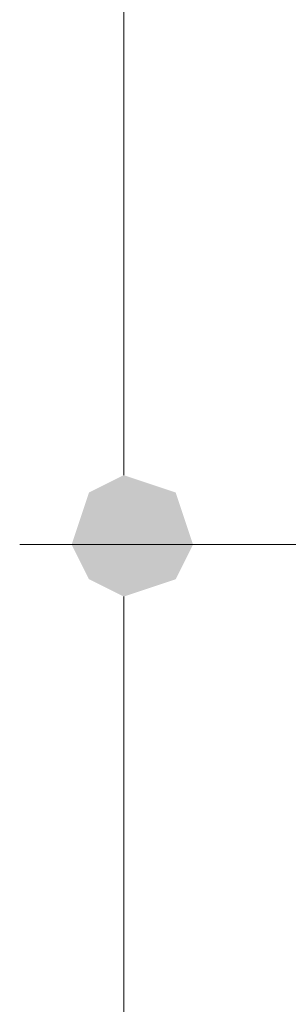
# Model space of a CAD drawing. Header units: metres. Extents: x 5.7 to 89.8, y 4 to 63.5.
# Tile 117 of 256: x 22.376 to 22.526, y 50.835 to 51.382. Entities that reach past the tile are written whole.
import ezdxf

# ---------------------------------------------------------------- set-up
doc = ezdxf.new("R2010")
doc.units = ezdxf.units.M
doc.header["$MEASUREMENT"] = 0
doc.layers.add('PDF17_dim', color=7, linetype='Continuous')

msp = doc.modelspace()

# ---------------------------------------------------------------- linework, layer by layer
at = {"layer": 'PDF17_dim', "lineweight": 20}
for points in [[(22.43428, 51.12883), (22.43428, 51.15772), (22.43428, 51.99564), (22.43428, 52.03416)], [(22.43428, 50.21387), (22.43428, 50.24276), (22.43428, 51.02289), (22.43428, 51.06141)]]:
    msp.add_lwpolyline(points, dxfattribs=at)
msp.add_lwpolyline([(22.37649, 51.09031), (22.65579, 51.09031)], close=True, dxfattribs=at)
at = {"layer": 'PDF17_dim', "transparency": 33554559}
for points in [[(22.43428, 51.12883), (22.41501, 51.1192), (22.43428, 51.09031)], [(22.43428, 51.12883), (22.43428, 51.09031), (22.41501, 51.1192)], [(22.46317, 51.1192), (22.43428, 51.09031), (22.43428, 51.12883)], [(22.46317, 51.1192), (22.43428, 51.12883), (22.43428, 51.09031)], [(22.41501, 51.1192), (22.43428, 51.09031), (22.40538, 51.09031)], [(22.43428, 51.09031), (22.41501, 51.1192), (22.40538, 51.09031)], [(22.4728, 51.09031), (22.46317, 51.1192), (22.43428, 51.09031)], [(22.43428, 51.09031), (22.4728, 51.09031), (22.46317, 51.1192)], [(22.43428, 51.09031), (22.40538, 51.09031), (22.41501, 51.07104)], [(22.40538, 51.09031), (22.41501, 51.07104), (22.43428, 51.09031)], [(22.41501, 51.07104), (22.43428, 51.06141), (22.43428, 51.09031)], [(22.41501, 51.07104), (22.43428, 51.09031), (22.43428, 51.06141)], [(22.43428, 51.06141), (22.43428, 51.09031), (22.46317, 51.07104)], [(22.43428, 51.09031), (22.46317, 51.07104), (22.4728, 51.09031)], [(22.43428, 51.06141), (22.46317, 51.07104), (22.43428, 51.09031)], [(22.46317, 51.07104), (22.43428, 51.09031), (22.4728, 51.09031)]]:
    msp.add_solid(points, dxfattribs=at)

doc.saveas('drawing.dxf')
